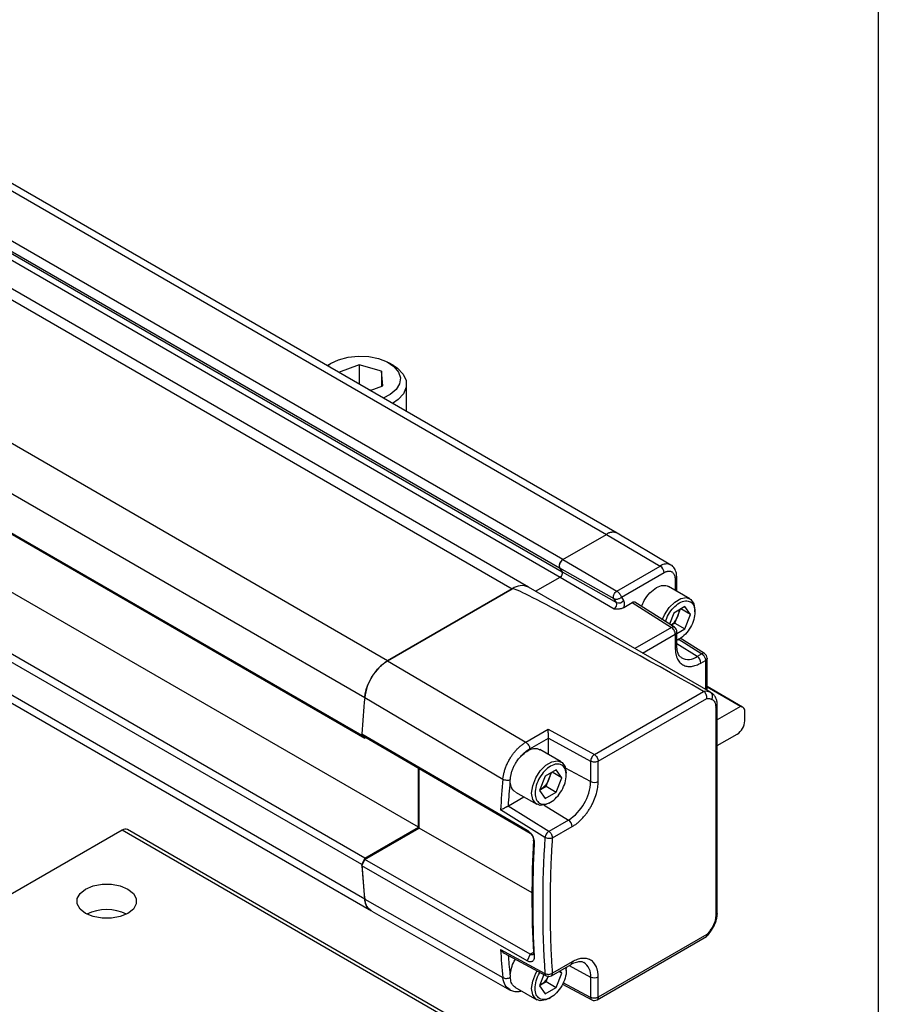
# Model space of a CAD drawing. Header units: millimetres. Extents: x 13 to 546, y 13 to 419.
# Tile 19 of 20: x 493 to 546, y 300 to 360. Entities that reach past the tile are written whole.
import ezdxf

# ---------------------------------------------------------------- set-up
doc = ezdxf.new("R2010")
doc.units = ezdxf.units.MM
doc.header["$LTSCALE"] = 2
doc.layers.add('TEXT', color=140, linetype='Continuous', lineweight=25)

msp = doc.modelspace()

# ---------------------------------------------------------------- linework, layer by layer
for p, q in [((435.145, 382.971), (529.426, 328.544)), ((530.092, 328.61), (435.811, 383.037)), ((526.762, 327.006), (432.481, 381.433)), ((432.275, 380.91), (526.556, 326.483)), ((432.312, 380.356), (526.592, 325.928)), ((432.435, 380.67), (526.716, 326.242)), ((429.37, 379.637), (523.651, 325.21)), ((524.651, 325.309), (430.37, 379.736)), ((516.013, 320.801), (421.732, 375.228)), ((420.327, 372.969), (514.608, 318.542)), ((420.148, 370.655), (514.429, 316.228)), ((420.336, 370.475), (514.617, 316.048)), ((517.9, 310.594), (423.619, 365.022)), ((514.429, 308.303), (420.148, 362.73)), ((514.617, 308.699), (420.336, 363.127)), ((420.327, 360.623), (514.608, 306.195)), ((420.732, 359.887), (515.013, 305.46)), ((512.604, 339.059), (512.337, 338.905)), ((514.261, 338.944), (513.005, 338.474)), ((515.632, 338.54), (514.261, 338.944)), ((514.261, 338.944), (514.261, 337.749)), ((516.344, 338.905), (516.077, 339.059)), ((515.712, 337.653), (515.632, 338.54)), ((515.632, 338.54), (515.632, 337.623)), ((514.969, 337.375), (514.846, 337.411)), ((514.933, 337.361), (515.712, 337.653)), ((517.174, 336.067), (517.174, 337.748)), ((526.762, 327.006), (529.426, 328.544)), ((526.762, 327.006), (529.426, 328.544)), ((529.426, 328.544), (532.727, 326.604)), ((533.378, 326.666), (530.096, 328.607)), ((526.762, 327.006), (530.064, 325.067)), ((530.064, 325.067), (532.727, 326.604)), ((525.085, 325.058), (526.592, 325.928)), ((526.556, 326.483), (526.716, 326.242)), ((526.556, 326.483), (529.883, 324.607)), ((526.556, 326.483), (526.716, 326.242)), ((526.592, 325.928), (529.894, 323.989)), ((526.716, 326.242), (530.043, 324.367)), ((530.346, 324.688), (532.961, 326.197)), ((533.737, 325.065), (533.737, 325.942)), ((526.626, 324.169), (524.651, 325.309)), ((534.548, 324.597), (533.24, 325.352)), ((533.639, 325.806), (533.639, 325.121)), ((516.008, 320.798), (523.651, 325.21)), ((523.651, 325.21), (516.013, 320.801)), ((530.346, 324.688), (530.483, 324.483)), ((535.813, 318.862), (526.666, 324.142)), ((530.043, 324.367), (529.883, 324.607)), ((530.496, 324.064), (531.005, 324.358)), ((531.005, 324.358), (533.418, 322.839)), ((533.593, 322.85), (531.165, 324.378)), ((534.244, 324.114), (533.564, 323.721)), ((534.584, 323.629), (534.244, 324.114)), ((533.564, 323.721), (533.298, 323.036)), ((533.631, 323.106), (533.801, 323.545)), ((533.801, 323.545), (533.958, 323.948)), ((534.584, 323.629), (533.995, 323.97)), ((534.244, 322.753), (534.584, 323.629)), ((534.858, 323.788), (534.858, 323.91)), ((533.399, 322.972), (533.631, 323.106)), ((533.631, 323.106), (534.244, 322.753)), ((533.418, 322.839), (531.171, 321.541)), ((531.64, 321.27), (533.652, 322.432)), ((533.59, 322.852), (533.593, 322.85)), ((533.652, 322.432), (533.652, 321.567)), ((533.749, 322.467), (534.244, 322.753)), ((533.749, 321.703), (533.749, 322.568)), ((533.798, 322.073), (533.749, 322.046)), ((534.996, 321.062), (533.749, 321.833)), ((533.798, 322.073), (533.904, 322.134)), ((533.817, 322.137), (535.274, 321.222)), ((535.443, 321.237), (533.952, 322.174)), ((535.274, 321.222), (534.996, 321.062)), ((535.439, 321.24), (535.443, 321.237)), ((516.008, 320.798), (524.487, 315.808)), ((535.224, 320.659), (535.501, 320.819)), ((535.501, 320.819), (535.501, 319.042)), ((535.599, 318.985), (535.599, 320.955)), ((528.69, 315.05), (535.387, 318.919)), ((537.773, 317.961), (535.599, 319.216)), ((537.645, 317.992), (535.599, 319.173)), ((535.813, 318.862), (535.901, 318.801)), ((514.603, 318.539), (523.08, 313.547)), ((528.924, 314.643), (535.576, 318.483)), ((536.225, 305.308), (536.225, 318.096)), ((536.127, 317.959), (536.127, 305.172)), ((537.645, 317.992), (536.225, 317.172)), ((537.911, 317.111), (537.911, 317.656)), ((514.429, 316.31), (524.563, 310.415)), ((514.617, 316.13), (514.429, 316.31)), ((514.429, 316.228), (514.617, 316.048)), ((524.487, 315.808), (525.86, 316.601)), ((525.86, 316.601), (528.69, 315.05)), ((536.225, 315.594), (537.439, 316.295)), ((514.617, 316.13), (524.751, 310.236)), ((514.688, 316.089), (514.617, 316.048)), ((524.721, 315.401), (525.866, 316.061)), ((525.866, 316.061), (528.461, 314.638)), ((525.866, 315.049), (525.866, 316.061)), ((526.652, 314.596), (525.344, 315.351)), ((528.461, 314.638), (528.461, 313.39)), ((528.924, 313.395), (528.924, 314.643)), ((517.9, 310.594), (517.9, 314.221)), ((517.947, 310.54), (517.947, 314.194)), ((526.348, 314.113), (525.668, 313.72)), ((525.905, 313.544), (526.062, 313.947)), ((526.688, 313.629), (526.099, 313.969)), ((526.688, 313.629), (526.348, 314.113)), ((528.461, 313.39), (526.923, 314.218)), ((526.962, 313.787), (526.962, 313.909)), ((525.668, 313.72), (525.327, 312.843)), ((525.735, 313.105), (525.905, 313.544)), ((526.348, 312.752), (526.688, 313.629)), ((523.844, 312.753), (525.152, 311.998)), ((525.395, 312.909), (525.324, 312.879)), ((525.327, 312.843), (525.668, 312.359)), ((525.341, 312.878), (525.395, 312.909)), ((525.395, 312.909), (525.735, 313.105)), ((525.668, 312.359), (526.348, 312.752)), ((525.735, 313.105), (526.348, 312.752)), ((523.419, 311.904), (524.367, 312.451)), ((525.902, 312.072), (526.008, 312.134)), ((525.657, 309.959), (522.93, 311.653)), ((525.9, 310.341), (523.399, 311.894)), ((525.614, 311.952), (527.1, 311.034)), ((527.1, 311.034), (525.9, 310.341)), ((499.727, 310.412), (480.871, 299.527)), ((537.439, 288.641), (499.727, 310.412)), ((537.773, 288.674), (500.06, 310.445)), ((514.617, 308.699), (517.9, 310.594)), ((514.617, 308.618), (517.947, 310.54)), ((524.866, 306.574), (517.947, 310.54)), ((524.751, 310.236), (524.563, 310.415)), ((526.127, 309.938), (527.328, 310.631)), ((525.001, 309.579), (524.953, 309.81)), ((514.617, 308.699), (514.429, 308.303)), ((514.429, 308.221), (514.617, 308.618)), ((524.751, 302.806), (514.617, 308.618)), ((524.563, 302.409), (514.429, 308.221)), ((514.603, 306.193), (523.08, 301.377)), ((515.036, 305.441), (523.49, 300.637)), ((528.855, 300.019), (535.555, 303.887)), ((535.576, 304.012), (528.924, 300.171)), ((522.93, 303.099), (525.657, 301.627)), ((523.158, 302.881), (525.735, 301.49)), ((524.751, 302.806), (524.563, 302.409)), ((524.953, 302.923), (524.751, 302.806)), ((524.953, 302.924), (525.001, 302.665)), ((526.058, 301.495), (527.259, 302.188)), ((527.328, 302.341), (526.127, 301.648)), ((526.688, 301.653), (526.51, 301.756)), ((526.688, 301.653), (526.585, 301.799)), ((526.96, 302.016), (526.962, 301.933)), ((526.962, 301.811), (526.962, 301.933)), ((527.145, 302.123), (528.461, 301.414)), ((525.598, 301.564), (525.327, 300.867)), ((525.735, 301.13), (525.86, 301.452)), ((526.348, 300.776), (526.688, 301.653)), ((528.461, 301.414), (528.461, 300.167)), ((528.924, 300.171), (528.924, 301.419)), ((523.813, 300.795), (525.152, 300.022)), ((525.395, 300.933), (525.324, 300.903)), ((525.327, 300.867), (525.668, 300.383)), ((525.341, 300.902), (525.395, 300.933)), ((525.395, 300.933), (525.735, 301.13)), ((525.668, 300.383), (526.348, 300.776)), ((525.735, 301.13), (526.348, 300.776)), ((526.725, 300.968), (528.532, 300.013)), ((528.461, 300.167), (526.766, 301.062)), ((525.902, 300.096), (526.008, 300.158)), ((528.532, 300.013), (528.529, 300.015))]:
    msp.add_line(p, q)
at = {"flags": 128}
for points in [[(512.325, 338.866), (512.517, 339.006), (513.004, 339.246)], [(513.004, 339.246), (513.583, 339.405), (514.213, 339.472), (514.852, 339.443), (515.457, 339.32), (515.985, 339.11), (516.401, 338.828), (516.676, 338.494), (516.793, 338.13), (516.742, 337.761), (516.528, 337.413), (516.165, 337.108), (515.743, 336.893)], [(516.344, 338.905), (516.616, 338.723), (516.964, 338.366), (517.148, 337.969), (517.155, 337.559), (516.985, 337.161), (516.649, 336.8), (516.304, 336.569)], [(532.855, 323.315), (532.985, 323.616), (533.267, 324.052), (533.614, 324.398), (533.982, 324.61), (534.328, 324.665), (534.61, 324.554), (534.795, 324.292), (534.858, 323.91)], [(525.902, 312.072), (525.718, 311.984), (525.371, 311.93), (525.089, 312.041), (524.905, 312.303), (524.841, 312.685), (524.905, 313.141), (525.089, 313.615), (525.371, 314.052), (525.718, 314.397), (526.086, 314.61), (526.432, 314.664), (526.714, 314.553), (526.898, 314.291), (526.962, 313.909), (526.962, 313.909)], [(500.081, 305.31), (499.617, 305.115), (499.071, 305.013), (498.497, 305.013), (497.952, 305.115), (497.488, 305.31), (497.151, 305.578), (496.973, 305.892), (496.973, 306.224), (497.151, 306.538), (497.488, 306.806), (497.952, 307.001), (498.497, 307.103), (499.071, 307.103), (499.617, 307.001), (500.081, 306.806), (500.418, 306.538), (500.595, 306.224), (500.595, 305.892), (500.418, 305.578), (500.081, 305.31)], [(525.902, 300.096), (525.718, 300.009), (525.371, 299.954), (525.089, 300.065), (524.905, 300.327), (524.841, 300.709), (524.905, 301.165), (525.089, 301.639), (525.174, 301.792)]]:
    msp.add_lwpolyline(points, dxfattribs=at)
for centre, radius, start, end in [((529.812, 328.036), 0.638, 63.53137, 127.30458), ((529.816, 327.998), 0.671, 65.69288, 125.61758), ((526.976, 326.619), 0.442, 119.01799, 198.00011), ((533.102, 326.112), 0.618, 63.59697, 127.29805), ((532.449, 326.174), 0.513, 2.6294, 57.08191), ((526.464, 326.16), 0.265, 299.01799, 18.00011), ((533.573, 325.956), 0.164, 293.72938, 354.93205), ((524.235, 324.405), 0.995, 65.30813, 126.00233), ((524.235, 324.407), 0.993, 65.26199, 126.04847), ((529.739, 324.268), 0.319, 299.01799, 18.00011), ((530.19, 324.703), 0.366, 246.44176, 323.17506), ((533.516, 322.691), 0.177, 65.38796, 123.52497), ((533.416, 322.568), 0.333, 0.08478, 57.80928), ((533.585, 321.718), 0.165, 293.82084, 354.85902), ((534.452, 321.771), 0.894, 240.89671, 307.56056), ((534.71, 320.635), 0.515, 2.6952, 56.14996), ((535.372, 321.085), 0.169, 66.32758, 125.42209), ((535.265, 320.955), 0.333, 0.13453, 57.86574), ((517.702, 318.183), 3.115, 122.8418, 173.39588), ((535.5, 318.14), 0.786, 66.54211, 98.23503), ((586.159, 311.838), 71.869, 174.65031, 176.43277), ((586.136, 311.843), 71.841, 174.64993, 176.43874), ((537.628, 317.706), 0.287, 349.97451, 86.67657), ((536.887, 317.158), 1.025, 302.60548, 357.39452), ((528.965, 314.64), 0.494, 123.83437, 152.0782), ((528.964, 314.617), 0.504, 149.77738, 177.63091), ((594.774, 306.928), 71.999, 174.72521, 176.23769), ((525.507, 313.525), 2.956, 302.60548, 357.39452), ((528.688, 313.853), 0.515, 243.854, 297.30065), ((526.814, 310.607), 0.515, 2.6952, 56.14996), ((499.922, 310.14), 0.335, 65.69288, 125.61758), ((526.159, 309.92), 0.495, 121.63273, 148.57732), ((588.333, 305.793), 62.815, 176.1973, 183.8027), ((526.163, 309.897), 0.511, 146.61209, 172.99832), ((568.637, 311.847), 54.324, 183.74083, 185.9716), ((568.566, 311.838), 54.258, 183.82256, 185.97243), ((515.55, 306.227), 0.943, 181.89873, 229.02293), ((498.784, 302.712), 2.833, 64.46335, 115.53665), ((576.936, 306.928), 54.141, 184.05554, 185.88458), ((527.164, 302.323), 0.165, 305.1375, 6.17468), ((527.527, 301.52), 0.939, 353.52366, 56.95686), ((525.821, 301.63), 0.164, 180.88807, 239.31405), ((525.892, 301.784), 0.333, 241.63286, 299.87436), ((528.688, 301.877), 0.515, 243.854, 297.30065), ((528.629, 300.151), 0.169, 174.57587, 233.66017), ((528.688, 300.307), 0.333, 242.13942, 299.8269)]:
    msp.add_arc(centre, radius, start, end)
msp.add_ellipse((685.741, 230.004), major_axis=(162.095, -95.202), ratio=0.007557, start_param=2.763056, end_param=3.137304)
for points, knots in [([(526.762, 327.006), (526.721, 326.982), (526.68, 326.946), (526.61, 326.859), (526.58, 326.807), (526.538, 326.702), (526.527, 326.649), (526.526, 326.554), (526.536, 326.512), (526.556, 326.483)], [0, 0, 0, 0, 0.25, 0.25, 0.5, 0.5, 0.75, 0.75, 1, 1, 1, 1]), ([(533.737, 325.942), (533.733, 326.014), (533.724, 326.2), (533.615, 326.45), (533.478, 326.631), (533.38, 326.662), (533.376, 326.664)], [0, 0, 0, 0, 0.24645, 0.62806, 0.984634, 1, 1, 1, 1]), ([(526.592, 325.928), (526.601, 325.933), (526.617, 325.944), (526.641, 325.965), (526.666, 325.994), (526.693, 326.032), (526.716, 326.079), (526.73, 326.127), (526.735, 326.172), (526.732, 326.213), (526.721, 326.232), (526.716, 326.242)], [0, 0, 0, 0, 0.0831616, 0.1657374, 0.2502369, 0.3737408, 0.5001431, 0.6236416, 0.7500425, 0.87428, 1, 1, 1, 1]), ([(532.961, 326.197), (532.979, 326.207), (533.014, 326.226), (533.066, 326.249), (533.118, 326.267), (533.169, 326.28), (533.218, 326.288), (533.266, 326.291), (533.313, 326.288), (533.365, 326.278), (533.422, 326.257), (533.48, 326.221), (533.53, 326.173), (533.574, 326.109), (533.624, 325.999), (533.633, 325.884), (533.639, 325.806)], [0, 0, 0, 0, 0.049534, 0.0990683, 0.1486033, 0.1981392, 0.2476764, 0.2972152, 0.3467559, 0.3962989, 0.4741936, 0.5528972, 0.6337945, 0.7082968, 0.8013896, 1, 1, 1, 1]), ([(531.58, 324.117), (531.628, 324.242), (531.746, 324.546), (532.076, 324.982), (532.352, 325.179), (532.49, 325.278)], [0, 0, 0, 0, 0.258085, 0.629042, 1, 1, 1, 1]), ([(532.49, 325.278), (532.63, 325.342), (532.911, 325.471), (533.13, 325.392), (533.24, 325.352)], [0, 0, 0, 0, 0.5000511, 1, 1, 1, 1]), ([(529.883, 324.607), (529.866, 324.633), (529.857, 324.67), (529.857, 324.753), (529.867, 324.8), (529.904, 324.892), (529.93, 324.937), (529.992, 325.014), (530.028, 325.046), (530.064, 325.067)], [0, 0, 0, 0, 0.25, 0.25, 0.5, 0.5, 0.75, 0.75, 1, 1, 1, 1]), ([(529.883, 324.607), (529.892, 324.603), (529.908, 324.595), (529.943, 324.582), (529.99, 324.573), (530.051, 324.571), (530.121, 324.58), (530.184, 324.599), (530.246, 324.625), (530.299, 324.654), (530.332, 324.677), (530.346, 324.688)], [0, 0, 0, 0, 0.068356, 0.125021, 0.249345, 0.373091, 0.496556, 0.654982, 0.744984, 0.88357, 1, 1, 1, 1]), ([(530.064, 325.067), (530.075, 325.06), (530.096, 325.047), (530.126, 325.022), (530.154, 324.996), (530.179, 324.969), (530.201, 324.943), (530.22, 324.918), (530.251, 324.876), (530.288, 324.816), (530.324, 324.744), (530.339, 324.706), (530.346, 324.688)], [0, 0, 0, 0, 0.087084, 0.168786, 0.245113, 0.316079, 0.381698, 0.44199, 0.496981, 0.677448, 0.844762, 1, 1, 1, 1]), ([(530.496, 324.064), (530.5, 324.078), (530.509, 324.105), (530.519, 324.146), (530.526, 324.184), (530.533, 324.237), (530.536, 324.313), (530.525, 324.388), (530.506, 324.441), (530.493, 324.467), (530.485, 324.479), (530.483, 324.483)], [0, 0, 0, 0, 0.083629, 0.167268, 0.250927, 0.318973, 0.500224, 0.750615, 0.874587, 0.95769, 1, 1, 1, 1]), ([(531.175, 324.371), (531.166, 324.376), (531.146, 324.388), (531.105, 324.392), (531.057, 324.384), (531.022, 324.367), (531.005, 324.358)], [0, 0, 0, 0, 0.196065, 0.454086, 0.722064, 1, 1, 1, 1]), ([(533.042, 323.197), (533.098, 323.343), (533.215, 323.651), (533.531, 324.065), (533.903, 324.368), (534.279, 324.498), (534.595, 324.435), (534.815, 324.196), (534.844, 323.924), (534.858, 323.788)], [0, 0, 0, 0, 0.130567, 0.275473, 0.420378, 0.565284, 0.710189, 0.855095, 1, 1, 1, 1]), ([(529.894, 323.989), (529.923, 323.987), (529.972, 323.985), (530.047, 323.982), (530.12, 323.982), (530.198, 323.985), (530.275, 323.993), (530.353, 324.008), (530.43, 324.03), (530.473, 324.053), (530.496, 324.064)], [0, 0, 0, 0, 0.133166, 0.231572, 0.356697, 0.475844, 0.598419, 0.727026, 0.861189, 1, 1, 1, 1]), ([(533.801, 323.545), (533.772, 323.479), (533.714, 323.346), (533.588, 323.168), (533.476, 323.042), (533.406, 322.993), (533.387, 322.98)], [0, 0, 0, 0, 0.296535, 0.593069, 0.889604, 1, 1, 1, 1]), ([(534.858, 323.788), (534.844, 323.635), (534.815, 323.331), (534.594, 322.834), (534.28, 322.415), (533.973, 322.145), (533.8, 322.095), (533.749, 322.081)], [0, 0, 0, 0, 0.2260592, 0.4521183, 0.6781775, 0.9042367, 1, 1, 1, 1]), ([(533.877, 323.902), (533.874, 323.849), (533.867, 323.735), (533.824, 323.612), (533.801, 323.545)], [0, 0, 0, 0, 0.458319, 1, 1, 1, 1]), ([(533.652, 322.432), (533.652, 322.502), (533.626, 322.587), (533.54, 322.738), (533.479, 322.803), (533.418, 322.839)], [0, 0, 0, 0, 0.5, 0.5, 1, 1, 1, 1]), ([(533.652, 322.432), (533.677, 322.451), (533.729, 322.489), (533.756, 322.542), (533.748, 322.567), (533.748, 322.568)], [0, 0, 0, 0, 0.48701, 0.974021, 1, 1, 1, 1]), ([(534.027, 320.998), (534.001, 321.012), (533.92, 321.055), (533.821, 321.226), (533.756, 321.471), (533.751, 321.648), (533.749, 321.703)], [0, 0, 0, 0, 0.167637, 0.51575, 0.850351, 1, 1, 1, 1]), ([(533.652, 321.567), (533.652, 321.535), (533.653, 321.47), (533.66, 321.377), (533.671, 321.286), (533.687, 321.199), (533.707, 321.116), (533.732, 321.037), (533.77, 320.939), (533.826, 320.829), (533.907, 320.716), (534.002, 320.621), (534.11, 320.546), (534.229, 320.49), (534.402, 320.443), (534.634, 320.439), (534.88, 320.497), (535.057, 320.571), (535.155, 320.62), (535.205, 320.648), (535.224, 320.659)], [0, 0, 0, 0, 0.034297, 0.068595, 0.102892, 0.137189, 0.171487, 0.205784, 0.240081, 0.305071, 0.370065, 0.435124, 0.500166, 0.565492, 0.630155, 0.760076, 0.879937, 0.939684, 0.97707, 1, 1, 1, 1]), ([(535.274, 321.222), (535.285, 321.215), (535.308, 321.2), (535.341, 321.17), (535.374, 321.135), (535.406, 321.094), (535.436, 321.046), (535.464, 320.991), (535.484, 320.935), (535.498, 320.876), (535.5, 320.84), (535.501, 320.819)], [0, 0, 0, 0, 0.094468, 0.188801, 0.286268, 0.389457, 0.500149, 0.617121, 0.750084, 0.857393, 1, 1, 1, 1]), ([(514.603, 318.539), (514.613, 318.644), (514.63, 318.751), (514.68, 318.968), (514.713, 319.08), (514.792, 319.302), (514.838, 319.412), (514.943, 319.629), (515.002, 319.736), (515.13, 319.943), (515.199, 320.041), (515.345, 320.228), (515.424, 320.318), (515.584, 320.481), (515.666, 320.555), (515.835, 320.689), (515.922, 320.748), (516.008, 320.798)], [0, 0, 0, 0, 0.125, 0.125, 0.25, 0.25, 0.375, 0.375, 0.5, 0.5, 0.625, 0.625, 0.75, 0.75, 0.875, 0.875, 1, 1, 1, 1]), ([(535.598, 320.956), (535.598, 320.955), (535.607, 320.93), (535.579, 320.878), (535.527, 320.839), (535.501, 320.819)], [0, 0, 0, 0, 0.010335, 0.505167, 1, 1, 1, 1]), ([(535.576, 318.483), (535.578, 318.497), (535.582, 318.523), (535.581, 318.564), (535.578, 318.602), (535.572, 318.639), (535.563, 318.673), (535.553, 318.704), (535.538, 318.744), (535.513, 318.791), (535.475, 318.845), (535.433, 318.89), (535.401, 318.91), (535.387, 318.919)], [0, 0, 0, 0, 0.085631, 0.166445, 0.242445, 0.313636, 0.380022, 0.44161, 0.498408, 0.621692, 0.748033, 0.888381, 1, 1, 1, 1]), ([(535.892, 318.432), (535.933, 318.509), (535.948, 318.6), (535.919, 318.759), (535.875, 318.826), (535.813, 318.862)], [0, 0, 0, 0, 0.5, 0.5, 1, 1, 1, 1]), ([(536.225, 318.096), (536.221, 318.17), (536.212, 318.32), (536.143, 318.52), (536.039, 318.694), (535.942, 318.774), (535.893, 318.814)], [0, 0, 0, 0, 0.24334, 0.492853, 0.745854, 1, 1, 1, 1]), ([(535.576, 318.483), (535.595, 318.484), (535.633, 318.486), (535.689, 318.484), (535.751, 318.477), (535.82, 318.461), (535.868, 318.442), (535.892, 318.432)], [0, 0, 0, 0, 0.166672, 0.333346, 0.500026, 0.75002, 1, 1, 1, 1]), ([(535.892, 318.432), (535.965, 318.398), (536.025, 318.338), (536.106, 318.176), (536.127, 318.074), (536.127, 317.959)], [0, 0, 0, 0, 0.5, 0.5, 1, 1, 1, 1]), ([(536.127, 317.959), (536.154, 317.979), (536.206, 318.019), (536.233, 318.071), (536.225, 318.095), (536.225, 318.096)], [0, 0, 0, 0, 0.498868, 0.997735, 1, 1, 1, 1]), ([(525.866, 316.061), (525.866, 316.062), (525.867, 316.095), (525.867, 316.183), (525.866, 316.299), (525.865, 316.394), (525.864, 316.464), (525.862, 316.536), (525.861, 316.577), (525.86, 316.601)], [0, 0, 0, 0, 0.0022443, 0.1978406, 0.4248374, 0.5472478, 0.6885697, 0.8169065, 1, 1, 1, 1]), ([(523.08, 313.547), (523.083, 313.58), (523.09, 313.645), (523.106, 313.746), (523.127, 313.85), (523.153, 313.957), (523.184, 314.066), (523.221, 314.178), (523.262, 314.29), (523.309, 314.403), (523.361, 314.517), (523.417, 314.629), (523.478, 314.74), (523.554, 314.867), (523.649, 315.011), (523.766, 315.168), (523.895, 315.32), (524.034, 315.464), (524.181, 315.596), (524.333, 315.713), (524.436, 315.776), (524.487, 315.808)], [0, 0, 0, 0, 0.038526, 0.077815, 0.117824, 0.158502, 0.199792, 0.241634, 0.283957, 0.32669, 0.369753, 0.413065, 0.456541, 0.500095, 0.565458, 0.633612, 0.704158, 0.776624, 0.850476, 0.925135, 1, 1, 1, 1]), ([(524.487, 315.808), (524.548, 315.772), (524.609, 315.707), (524.696, 315.557), (524.721, 315.472), (524.721, 315.401)], [0, 0, 0, 0, 0.5, 0.5, 1, 1, 1, 1]), ([(524.218, 314.981), (524.325, 315.077), (524.54, 315.27), (524.874, 315.412), (525.153, 315.443), (525.284, 315.367), (525.336, 315.337)], [0, 0, 0, 0, 0.272782, 0.545565, 0.818347, 1, 1, 1, 1]), ([(528.69, 315.05), (528.751, 315.014), (528.812, 314.949), (528.899, 314.799), (528.924, 314.714), (528.924, 314.643)], [0, 0, 0, 0, 0.5, 0.5, 1, 1, 1, 1]), ([(523.541, 313.512), (523.542, 313.539), (523.544, 313.592), (523.553, 313.677), (523.567, 313.767), (523.587, 313.862), (523.613, 313.96), (523.646, 314.063), (523.686, 314.169), (523.744, 314.303), (523.829, 314.467), (523.934, 314.635), (524.037, 314.775), (524.127, 314.885), (524.188, 314.95), (524.218, 314.981)], [0, 0, 0, 0, 0.054568, 0.111282, 0.170104, 0.231003, 0.293956, 0.358941, 0.425928, 0.494872, 0.615699, 0.7473, 0.836818, 0.921048, 1, 1, 1, 1]), ([(526.962, 313.787), (526.962, 313.643), (526.938, 313.484), (526.842, 313.162), (526.771, 312.999), (526.595, 312.693), (526.489, 312.55), (526.258, 312.306), (526.133, 312.206), (525.883, 312.061), (525.758, 312.018), (525.527, 311.995), (525.421, 312.016), (525.245, 312.118), (525.174, 312.199), (525.078, 312.41), (525.053, 312.54), (525.053, 312.829), (525.078, 312.988), (525.174, 313.309), (525.245, 313.473), (525.421, 313.779), (525.527, 313.921), (525.758, 314.165), (525.883, 314.266), (526.133, 314.41), (526.258, 314.454), (526.489, 314.476), (526.595, 314.456), (526.771, 314.354), (526.842, 314.272), (526.938, 314.061), (526.962, 313.931), (526.962, 313.787)], [0, 0, 0, 0, 0.0625, 0.0625, 0.125, 0.125, 0.1875, 0.1875, 0.25, 0.25, 0.3125, 0.3125, 0.375, 0.375, 0.4375, 0.4375, 0.5, 0.5, 0.5625, 0.5625, 0.625, 0.625, 0.6875, 0.6875, 0.75, 0.75, 0.8125, 0.8125, 0.875, 0.875, 0.9375, 0.9375, 1, 1, 1, 1]), ([(528.924, 314.643), (528.863, 314.608), (528.779, 314.587), (528.608, 314.586), (528.523, 314.605), (528.461, 314.638)], [0, 0, 0, 0, 0.5, 0.5, 1, 1, 1, 1]), ([(525.981, 313.901), (525.978, 313.849), (525.971, 313.735), (525.928, 313.611), (525.905, 313.544)], [0, 0, 0, 0, 0.458319, 1, 1, 1, 1]), ([(523.08, 313.547), (523.107, 313.532), (523.141, 313.517), (523.219, 313.494), (523.264, 313.486), (523.353, 313.479), (523.398, 313.48), (523.478, 313.491), (523.513, 313.501), (523.541, 313.512)], [0, 0, 0, 0, 0.25, 0.25, 0.5, 0.5, 0.75, 0.75, 1, 1, 1, 1]), ([(523.851, 312.767), (523.826, 312.776), (523.716, 312.818), (523.591, 313.015), (523.554, 313.245), (523.535, 313.359)], [0, 0, 0, 0, 0.128745, 0.564372, 1, 1, 1, 1]), ([(525.905, 313.544), (525.896, 313.522), (525.878, 313.477), (525.847, 313.412), (525.813, 313.349), (525.775, 313.287), (525.734, 313.227), (525.676, 313.151), (525.598, 313.064), (525.498, 312.974), (525.43, 312.931), (525.395, 312.909)], [0, 0, 0, 0, 0.0843955, 0.1675211, 0.2500156, 0.3325326, 0.415725, 0.5002301, 0.667603, 0.8324505, 1, 1, 1, 1]), ([(527.328, 310.631), (527.356, 310.648), (527.414, 310.682), (527.499, 310.74), (527.585, 310.802), (527.669, 310.87), (527.753, 310.942), (527.835, 311.018), (527.94, 311.123), (528.065, 311.261), (528.206, 311.437), (528.337, 311.624), (528.458, 311.821), (528.568, 312.024), (528.697, 312.301), (528.818, 312.642), (528.891, 312.973), (528.916, 313.195), (528.923, 313.314), (528.923, 313.373), (528.924, 313.395)], [0, 0, 0, 0, 0.034297, 0.068595, 0.102892, 0.137189, 0.171487, 0.205784, 0.240081, 0.305071, 0.370066, 0.435125, 0.500166, 0.565492, 0.630155, 0.760076, 0.879937, 0.939684, 0.977073, 1, 1, 1, 1]), ([(522.93, 311.653), (522.936, 311.656), (522.954, 311.665), (522.992, 311.685), (523.063, 311.724), (523.151, 311.769), (523.239, 311.814), (523.299, 311.844), (523.353, 311.871), (523.384, 311.886), (523.399, 311.894)], [0, 0, 0, 0, 0.057613, 0.152587, 0.309202, 0.572076, 0.695396, 0.805104, 0.904915, 1, 1, 1, 1]), ([(524.563, 310.415), (524.579, 310.406), (524.609, 310.388), (524.653, 310.354), (524.696, 310.315), (524.752, 310.257), (524.819, 310.173), (524.887, 310.06), (524.942, 309.938), (524.98, 309.814), (525.002, 309.691), (525.001, 309.616), (525.001, 309.579)], [0, 0, 0, 0, 0.061284, 0.122069, 0.18294, 0.244478, 0.371199, 0.497628, 0.624367, 0.752102, 0.876089, 1, 1, 1, 1]), ([(524.751, 310.236), (524.762, 310.229), (524.785, 310.214), (524.819, 310.184), (524.851, 310.147), (524.881, 310.104), (524.908, 310.055), (524.933, 309.993), (524.955, 309.908), (524.954, 309.846), (524.953, 309.81)], [0, 0, 0, 0, 0.092745, 0.188855, 0.288371, 0.391334, 0.497777, 0.607005, 0.774524, 1, 1, 1, 1]), ([(526.127, 309.938), (526.127, 309.949), (526.126, 309.969), (526.122, 309.999), (526.117, 310.026), (526.107, 310.063), (526.09, 310.11), (526.061, 310.168), (526.027, 310.221), (525.987, 310.269), (525.945, 310.311), (525.915, 310.331), (525.9, 310.341)], [0, 0, 0, 0, 0.076481, 0.14369, 0.201581, 0.250212, 0.383534, 0.500139, 0.630498, 0.750068, 0.876821, 1, 1, 1, 1]), ([(526.127, 309.938), (526.066, 309.908), (525.979, 309.893), (525.805, 309.9), (525.718, 309.924), (525.657, 309.959)], [0, 0, 0, 0, 0.5, 0.5, 1, 1, 1, 1]), ([(526.127, 301.648), (526.116, 301.814), (526.094, 302.146), (526.066, 302.648), (526.043, 303.152), (526.023, 303.659), (526.008, 304.168), (525.998, 304.681), (525.991, 305.196), (525.988, 305.885), (525.995, 306.754), (526.021, 307.806), (526.063, 308.867), (526.106, 309.581), (526.127, 309.938)], [0, 0, 0, 0, 0.062507, 0.125012, 0.187515, 0.250017, 0.312516, 0.375013, 0.437509, 0.500002, 0.625037, 0.750048, 0.875036, 1, 1, 1, 1]), ([(515.024, 305.476), (514.948, 305.52), (514.758, 305.63), (514.642, 305.919), (514.611, 306.139), (514.603, 306.193)], [0, 0, 0, 0, 0.340537, 0.839895, 1, 1, 1, 1]), ([(536.127, 305.172), (536.127, 305.058), (536.106, 304.931), (536.025, 304.675), (535.965, 304.546), (535.892, 304.427)], [0, 0, 0, 0, 0.5, 0.5, 1, 1, 1, 1]), ([(535.938, 304.387), (535.98, 304.461), (536.065, 304.61), (536.154, 304.848), (536.214, 305.086), (536.221, 305.234), (536.225, 305.308)], [0, 0, 0, 0, 0.248185, 0.497531, 0.748125, 1, 1, 1, 1]), ([(536.225, 305.308), (536.225, 305.308), (536.233, 305.283), (536.206, 305.231), (536.154, 305.192), (536.127, 305.172)], [0, 0, 0, 0, 0.002191, 0.501095, 1, 1, 1, 1]), ([(535.538, 303.871), (535.601, 303.94), (535.748, 304.098), (535.871, 304.285), (535.941, 304.391)], [0, 0, 0, 0, 0.433003, 1, 1, 1, 1]), ([(535.892, 304.427), (535.876, 304.402), (535.844, 304.352), (535.794, 304.28), (535.734, 304.197), (535.662, 304.107), (535.605, 304.043), (535.576, 304.012)], [0, 0, 0, 0, 0.166671, 0.333344, 0.500023, 0.750019, 1, 1, 1, 1]), ([(535.892, 304.427), (535.91, 304.414), (535.941, 304.39), (535.936, 304.39), (535.934, 304.389)], [0, 0, 0, 0, 0.5695715, 1, 1, 1, 1]), ([(535.541, 303.879), (535.541, 303.879), (535.561, 303.882), (535.573, 303.913), (535.584, 303.96), (535.579, 303.994), (535.576, 304.012)], [0, 0, 0, 0, 0.010095, 0.445736, 0.708225, 1, 1, 1, 1]), ([(522.93, 303.099), (522.967, 303.048), (523.032, 302.96), (523.121, 302.906), (523.159, 302.883)], [0, 0, 0, 0, 0.575284, 1, 1, 1, 1]), ([(523.535, 301.547), (523.514, 301.766), (523.476, 302.159), (523.444, 302.557), (523.43, 302.734)], [0, 0, 0, 0, 0.55609, 1, 1, 1, 1]), ([(523.535, 301.547), (523.554, 301.683), (523.591, 301.955), (523.716, 302.297), (523.827, 302.467), (523.852, 302.506)], [0, 0, 0, 0, 0.434658, 0.869315, 1, 1, 1, 1]), ([(525.001, 302.665), (525.001, 302.648), (525.002, 302.615), (524.999, 302.568), (524.991, 302.525), (524.974, 302.471), (524.942, 302.415), (524.887, 302.368), (524.819, 302.343), (524.74, 302.342), (524.654, 302.362), (524.593, 302.393), (524.563, 302.409)], [0, 0, 0, 0, 0.062253, 0.123976, 0.185759, 0.248187, 0.375797, 0.502661, 0.628934, 0.755809, 0.877968, 1, 1, 1, 1]), ([(524.953, 302.924), (524.954, 302.912), (524.956, 302.889), (524.953, 302.86), (524.948, 302.837), (524.94, 302.819), (524.932, 302.806), (524.923, 302.796), (524.915, 302.789), (524.896, 302.777), (524.863, 302.769), (524.809, 302.776), (524.77, 302.796), (524.751, 302.806)], [0, 0, 0, 0, 0.091699, 0.175184, 0.25045, 0.317496, 0.37632, 0.426918, 0.46929, 0.503435, 0.678505, 0.843969, 1, 1, 1, 1]), ([(527.259, 302.188), (527.318, 302.22), (527.491, 302.312), (527.748, 302.371), (527.938, 302.364), (528.012, 302.312), (528.033, 302.297)], [0, 0, 0, 0, 0.177906, 0.517881, 0.860545, 1, 1, 1, 1]), ([(528.924, 301.419), (528.923, 301.452), (528.922, 301.518), (528.915, 301.612), (528.904, 301.704), (528.888, 301.792), (528.867, 301.877), (528.842, 301.957), (528.804, 302.056), (528.747, 302.168), (528.664, 302.283), (528.568, 302.38), (528.458, 302.456), (528.337, 302.513), (528.162, 302.56), (527.927, 302.564), (527.677, 302.505), (527.497, 302.43), (527.397, 302.38), (527.347, 302.352), (527.328, 302.341)], [0, 0, 0, 0, 0.0342973, 0.0685946, 0.1028919, 0.1371892, 0.1714865, 0.2057838, 0.2400811, 0.3050715, 0.3700656, 0.4351246, 0.5001663, 0.5654924, 0.6301555, 0.7600756, 0.8799372, 0.9396843, 0.9770725, 1, 1, 1, 1]), ([(526.927, 301.997), (526.942, 301.937), (526.989, 301.755), (526.908, 301.346), (526.702, 300.861), (526.382, 300.431), (526.008, 300.129), (525.633, 299.998), (525.315, 300.06), (525.103, 300.304), (525.027, 300.696), (525.109, 301.165), (525.238, 301.525), (525.353, 301.677), (525.363, 301.69)], [0, 0, 0, 0, 0.046163, 0.140625, 0.235087, 0.329549, 0.424011, 0.518473, 0.612935, 0.707397, 0.801859, 0.896321, 0.990783, 1, 1, 1, 1]), ([(523.08, 301.377), (523.14, 301.343), (523.223, 301.325), (523.393, 301.334), (523.478, 301.36), (523.54, 301.401)], [0, 0, 0, 0, 0.5, 0.5, 1, 1, 1, 1]), ([(523.519, 300.632), (523.407, 300.709), (523.181, 300.865), (523.113, 301.206), (523.08, 301.377)], [0, 0, 0, 0, 0.496928, 1, 1, 1, 1]), ([(523.849, 300.788), (523.801, 300.816), (523.692, 300.881), (523.575, 301.086), (523.549, 301.287), (523.535, 301.397)], [0, 0, 0, 0, 0.2608143, 0.598467, 1, 1, 1, 1]), ([(525.866, 301.487), (525.849, 301.448), (525.802, 301.344), (525.692, 301.19), (525.55, 301.036), (525.447, 300.967), (525.395, 300.933)], [0, 0, 0, 0, 0.163006, 0.442004, 0.721002, 1, 1, 1, 1]), ([(525.657, 301.627), (525.718, 301.592), (525.805, 301.573), (525.979, 301.581), (526.066, 301.607), (526.127, 301.648)], [0, 0, 0, 0, 0.5, 0.5, 1, 1, 1, 1]), ([(526.057, 301.496), (526.058, 301.496), (526.085, 301.502), (526.116, 301.552), (526.124, 301.616), (526.127, 301.648)], [0, 0, 0, 0, 0.027294, 0.513647, 1, 1, 1, 1]), ([(523.477, 300.644), (523.561, 300.605), (523.729, 300.527), (523.989, 300.503), (524.158, 300.544), (524.222, 300.559)], [0, 0, 0, 0, 0.3848705, 0.7681638, 1, 1, 1, 1]), ([(528.924, 300.171), (528.914, 300.166), (528.896, 300.157), (528.868, 300.145), (528.843, 300.137), (528.805, 300.127), (528.756, 300.118), (528.68, 300.113), (528.577, 300.121), (528.499, 300.146), (528.462, 300.166), (528.461, 300.167)], [0, 0, 0, 0, 0.075991, 0.143139, 0.201402, 0.250837, 0.38408, 0.501388, 0.697913, 0.991291, 1, 1, 1, 1]), ([(528.924, 300.171), (528.92, 300.139), (528.912, 300.074), (528.88, 300.024), (528.854, 300.019), (528.854, 300.019)], [0, 0, 0, 0, 0.494142, 0.988284, 1, 1, 1, 1])]:
    msp.add_open_spline(points, degree=3, knots=knots)
for points in [[(524.218, 314.981), (524.375, 315.157), (524.548, 315.301), (524.721, 315.401)], [(523.419, 311.904), (523.453, 312.387), (523.491, 312.872), (523.535, 313.359)], [(523.535, 313.359), (523.535, 313.409), (523.535, 313.459), (523.534, 313.509)], [(523.399, 311.894), (523.406, 311.897), (523.413, 311.901), (523.419, 311.904)], [(524.953, 309.81), (524.827, 307.445), (524.827, 305.143), (524.953, 302.924)], [(525.001, 309.579), (524.874, 307.204), (524.874, 304.893), (525.001, 302.665)], [(523.535, 301.547), (523.532, 301.496), (523.532, 301.445), (523.535, 301.397)]]:
    msp.add_open_spline(points, degree=3)
at = {"layer": 'TEXT'}
msp.add_line((546.1, 419.1), (546.1, 12.7), dxfattribs=at)

doc.saveas('drawing.dxf')
